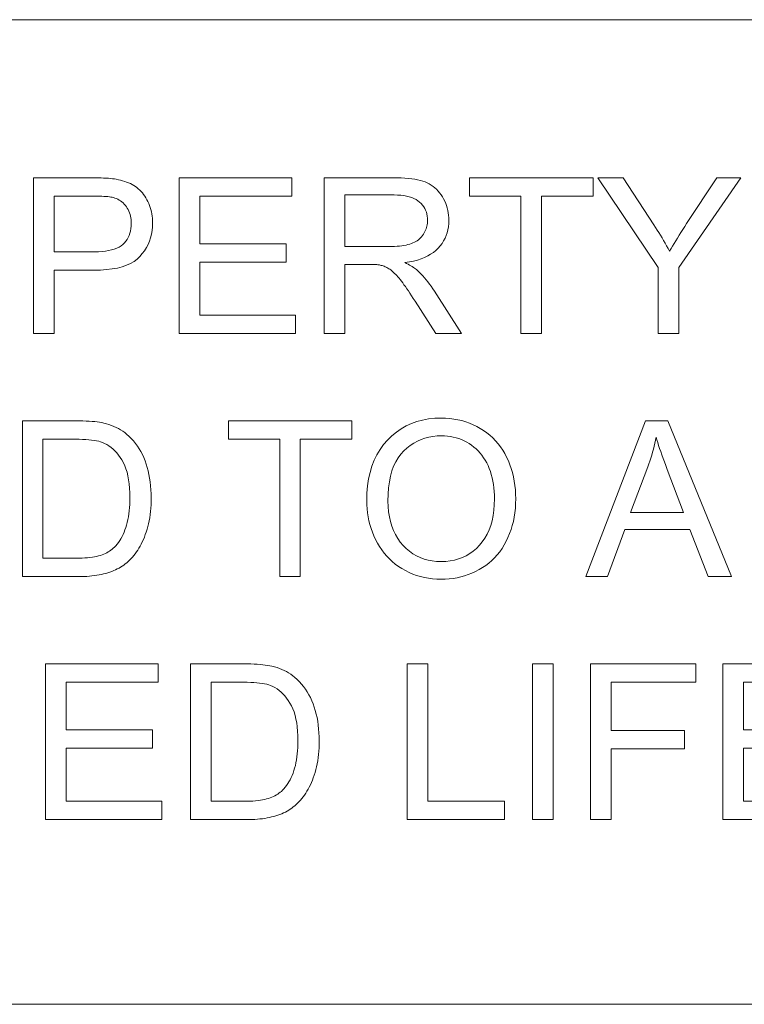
# Model space of a CAD drawing. Extents: x 5 to 415, y 5 to 296.
# Tile 47 of 50: x 352 to 361, y 279 to 291. Entities that reach past the tile are written whole.
import ezdxf

# ---------------------------------------------------------------- set-up
doc = ezdxf.new("R2010")
doc.units = 0

msp = doc.modelspace()

# ---------------------------------------------------------------- linework, layer by layer
at = {"color": 7, "lineweight": 13}
for p, q in [((10, 291), (410, 291)), ((410, 278.671722), (271.252686, 278.671722))]:
    msp.add_line(p, q, dxfattribs=at)
for points in [[(351.768066, 287.070587), (351.768066, 289.020599), (352.503662, 289.020599), (352.541565, 289.020386), (352.577667, 289.019836), (352.611908, 289.018921), (352.644318, 289.017609), (352.674896, 289.01593), (352.703644, 289.013885), (352.73056, 289.011475), (352.755615, 289.008667), (352.77887, 289.005493), (352.800262, 289.001953), (352.828552, 288.996735), (352.855865, 288.990662), (352.882263, 288.983704), (352.907745, 288.975891), (352.932281, 288.967224), (352.955902, 288.957672), (352.978577, 288.947266), (353.000305, 288.936005), (353.021149, 288.923859), (353.041016, 288.910858), (353.060059, 288.896881), (353.078339, 288.881836), (353.095886, 288.865692), (353.11264, 288.84848), (353.128662, 288.8302), (353.14389, 288.810852), (353.158386, 288.790405), (353.172119, 288.76889), (353.18512, 288.746307), (353.197327, 288.722626), (353.208557, 288.698181), (353.218628, 288.673248), (353.227509, 288.647858), (353.235199, 288.621979), (353.241699, 288.595612), (353.24704, 288.568756), (353.25119, 288.541443), (353.25415, 288.513641), (353.25592, 288.485352), (353.2565, 288.456604), (353.254944, 288.407623), (353.250183, 288.360168), (353.242249, 288.31424), (353.231201, 288.269836), (353.216949, 288.22699), (353.199524, 288.185638), (353.178955, 288.145844), (353.155212, 288.107574), (353.128296, 288.070831), (353.098206, 288.035614), (353.064026, 288.002869), (353.024689, 287.973602), (352.980255, 287.947754), (352.930725, 287.925354), (352.876099, 287.906433), (352.816345, 287.89093), (352.751465, 287.878845), (352.681519, 287.870239), (352.606445, 287.865082), (352.526245, 287.863342), (352.026123, 287.863342), (352.026123, 287.070587)], [(353.590393, 287.070587), (353.590393, 289.020599), (355.000336, 289.020599), (355.000336, 288.790466), (353.848419, 288.790466), (353.848419, 288.193237), (354.927185, 288.193237), (354.927185, 287.964447), (353.848419, 287.964447), (353.848419, 287.30069), (355.045563, 287.30069), (355.045563, 287.070587)], [(355.406036, 287.070587), (355.406036, 289.020599), (356.27063, 289.020599), (356.321533, 289.02005), (356.369904, 289.018494), (356.415802, 289.015869), (356.459198, 289.012177), (356.500092, 289.007446), (356.538452, 289.001678), (356.574341, 288.994843), (356.607758, 288.986969), (356.638641, 288.978027), (356.667023, 288.968048), (356.693604, 288.956726), (356.719116, 288.943817), (356.74353, 288.929291), (356.766846, 288.913147), (356.789063, 288.895386), (356.810181, 288.876038), (356.830231, 288.855042), (356.849182, 288.832489), (356.867065, 288.808289), (356.88382, 288.782501), (356.899231, 288.755615), (356.913025, 288.72818), (356.925201, 288.700165), (356.93576, 288.6716), (356.944702, 288.642487), (356.951996, 288.612823), (356.957672, 288.582581), (356.961731, 288.551788), (356.964172, 288.520447), (356.964966, 288.488525), (356.963623, 288.447693), (356.959595, 288.408142), (356.952881, 288.369904), (356.943481, 288.332947), (356.931396, 288.297333), (356.916595, 288.263), (356.899139, 288.22995), (356.878998, 288.198242), (356.85614, 288.167816), (356.830627, 288.138702), (356.802307, 288.111267), (356.771027, 288.085907), (356.736847, 288.062653), (356.699738, 288.041443), (356.659698, 288.022308), (356.61673, 288.005249), (356.570862, 287.990265), (356.522034, 287.977386), (356.470276, 287.966553), (356.415619, 287.957794), (356.435608, 287.947968), (356.45462, 287.938171), (356.472656, 287.928375), (356.489685, 287.91864), (356.505737, 287.908905), (356.520813, 287.899231), (356.534912, 287.889557), (356.548004, 287.879913), (356.56012, 287.8703), (356.571228, 287.860687), (356.59375, 287.839417), (356.615997, 287.817108), (356.638, 287.793762), (356.65979, 287.769409), (356.681305, 287.743988), (356.702606, 287.717529), (356.723663, 287.690033), (356.744476, 287.661499), (356.765076, 287.631927), (356.7854, 287.601318), (357.124573, 287.070587), (356.800049, 287.070587), (356.541992, 287.476288), (356.519775, 287.510559), (356.498352, 287.543213), (356.477722, 287.574219), (356.457916, 287.603546), (356.438904, 287.631256), (356.420654, 287.657288), (356.403259, 287.681671), (356.386627, 287.704437), (356.370789, 287.725525), (356.355774, 287.744965), (356.341278, 287.763031), (356.327118, 287.779968), (356.313232, 287.795807), (356.299683, 287.810516), (356.286438, 287.824127), (356.273468, 287.836609), (356.260834, 287.847961), (356.248505, 287.858185), (356.23645, 287.86731), (356.224731, 287.875336), (356.213135, 287.882538), (356.201508, 287.889313), (356.18985, 287.89563), (356.178131, 287.90152), (356.166382, 287.906921), (356.154602, 287.911865), (356.142761, 287.916382), (356.13089, 287.920441), (356.118958, 287.924042), (356.107025, 287.927216), (356.097687, 287.928986), (356.087219, 287.930542), (356.075653, 287.931946), (356.062958, 287.933167), (356.049164, 287.934174), (356.034241, 287.935028), (356.018188, 287.935669), (356.001038, 287.936157), (355.982758, 287.936432), (355.963379, 287.936523), (355.664093, 287.936523), (355.664093, 287.070587)], [(357.865479, 287.070587), (357.865479, 288.790466), (357.223022, 288.790466), (357.223022, 289.020599), (358.768646, 289.020599), (358.768646, 288.790466), (358.123535, 288.790466), (358.123535, 287.070587)], [(359.582703, 287.070587), (359.582703, 287.896606), (358.831177, 289.020599), (359.145081, 289.020599), (359.52948, 288.432648), (359.550629, 288.399658), (359.571472, 288.366699), (359.592041, 288.33371), (359.612274, 288.30072), (359.632263, 288.267731), (359.651917, 288.234741), (359.671295, 288.201752), (359.690399, 288.168762), (359.709198, 288.135773), (359.727692, 288.102783), (359.745605, 288.133759), (359.764282, 288.165527), (359.783722, 288.198029), (359.803894, 288.231323), (359.824799, 288.265381), (359.846436, 288.300232), (359.868835, 288.335846), (359.891998, 288.372223), (359.915894, 288.409363), (359.940521, 288.447296), (360.318268, 289.020599), (360.618896, 289.020599), (359.840759, 287.896606), (359.840759, 287.070587)], [(352.026123, 288.093475), (352.530243, 288.093475), (352.578796, 288.094391), (352.624481, 288.097198), (352.667236, 288.101868), (352.707092, 288.108368), (352.74408, 288.11676), (352.778137, 288.126984), (352.809296, 288.139099), (352.837555, 288.153076), (352.862915, 288.168884), (352.885406, 288.186584), (352.905365, 288.205963), (352.923218, 288.226868), (352.938995, 288.249268), (352.952637, 288.273193), (352.964203, 288.298645), (352.973663, 288.325623), (352.981018, 288.354095), (352.986267, 288.384094), (352.989441, 288.415588), (352.990479, 288.448608), (352.989868, 288.472748), (352.988007, 288.496155), (352.984924, 288.51886), (352.980591, 288.540894), (352.975037, 288.562195), (352.968201, 288.582794), (352.960175, 288.602661), (352.950897, 288.621857), (352.940369, 288.64035), (352.928619, 288.658112), (352.915863, 288.674957), (352.902313, 288.690613), (352.888, 288.705078), (352.872864, 288.718353), (352.856964, 288.730438), (352.840271, 288.741364), (352.822815, 288.751099), (352.804565, 288.759644), (352.785522, 288.766998), (352.765686, 288.773193), (352.751556, 288.776459), (352.735199, 288.779419), (352.716644, 288.782013), (352.695862, 288.784241), (352.672913, 288.786163), (352.647736, 288.78772), (352.620331, 288.78891), (352.590759, 288.789764), (352.55896, 288.790283), (352.524933, 288.790466), (352.026123, 288.790466)], [(355.664093, 288.159973), (356.21875, 288.159973), (356.253357, 288.160339), (356.286438, 288.161438), (356.317963, 288.163269), (356.347931, 288.165833), (356.376373, 288.169128), (356.403259, 288.173157), (356.428619, 288.177917), (356.452454, 288.18338), (356.474701, 288.189606), (356.495422, 288.196564), (356.514893, 288.204315), (356.533417, 288.212952), (356.550964, 288.222443), (356.567566, 288.232849), (356.583221, 288.24411), (356.5979, 288.256256), (356.611633, 288.269287), (356.62439, 288.283173), (356.6362, 288.297943), (356.647064, 288.313599), (356.656921, 288.329834), (356.665741, 288.346375), (356.673523, 288.363159), (356.680267, 288.380219), (356.685974, 288.397583), (356.690643, 288.415222), (356.694275, 288.433105), (356.696869, 288.451324), (356.698425, 288.469788), (356.698944, 288.488525), (356.697937, 288.515717), (356.694916, 288.541901), (356.68988, 288.567108), (356.682861, 288.591309), (356.673828, 288.614563), (356.662781, 288.63681), (356.649719, 288.658081), (356.634674, 288.678375), (356.617584, 288.697662), (356.598511, 288.715973), (356.577271, 288.73291), (356.55368, 288.748077), (356.527771, 288.761444), (356.499542, 288.77301), (356.468994, 288.782837), (356.436096, 288.790833), (356.400879, 288.797089), (356.363342, 288.801544), (356.323486, 288.804199), (356.281281, 288.805115), (355.664093, 288.805115)], [(351.627075, 284.027191), (351.627075, 285.977203), (352.298798, 285.977203), (352.343201, 285.976898), (352.385468, 285.976074), (352.425568, 285.97467), (352.463531, 285.972717), (352.499329, 285.970215), (352.532959, 285.967133), (352.564453, 285.963501), (352.593781, 285.95932), (352.620972, 285.954559), (352.645966, 285.949249), (352.679016, 285.940918), (352.71106, 285.931335), (352.742096, 285.920502), (352.772186, 285.908386), (352.80127, 285.89505), (352.829376, 285.880463), (352.856506, 285.864624), (352.882629, 285.847534), (352.907776, 285.829193), (352.931946, 285.809601), (352.962036, 285.782806), (352.99057, 285.754547), (353.017517, 285.724854), (353.042938, 285.693695), (353.066803, 285.661102), (353.089111, 285.627075), (353.109833, 285.591583), (353.129028, 285.554626), (353.146667, 285.516235), (353.16272, 285.476379), (353.177277, 285.435242), (353.190277, 285.392944), (353.201752, 285.349487), (353.21167, 285.30484), (353.220093, 285.259064), (353.22699, 285.212128), (353.23233, 285.164063), (353.236145, 285.114807), (353.238464, 285.064392), (353.239227, 285.012817), (353.238708, 284.968903), (353.237152, 284.925995), (353.234558, 284.884094), (353.230927, 284.843201), (353.226257, 284.803345), (353.220551, 284.764465), (353.213806, 284.726624), (353.206024, 284.689758), (353.197205, 284.653931), (353.187347, 284.61911), (353.176666, 284.585388), (353.165405, 284.552826), (353.153595, 284.521484), (353.141174, 284.491302), (353.128143, 284.462311), (353.114563, 284.434509), (353.100372, 284.407898), (353.085602, 284.382446), (353.070251, 284.358185), (353.054321, 284.335114), (353.037964, 284.31311), (353.021271, 284.292084), (353.004272, 284.272003), (352.986969, 284.252869), (352.96936, 284.23468), (352.951447, 284.217468), (352.933228, 284.201233), (352.914703, 284.185944), (352.895874, 284.1716), (352.87677, 284.158203), (352.857056, 284.14563), (352.836578, 284.133667), (352.815308, 284.122314), (352.793213, 284.111603), (352.770325, 284.101501), (352.746674, 284.092041), (352.722198, 284.083221), (352.696899, 284.074982), (352.670837, 284.067413), (352.643982, 284.060455), (352.616302, 284.054138), (352.58783, 284.048462), (352.558533, 284.043488), (352.528412, 284.039154), (352.497498, 284.035492), (352.465759, 284.032501), (352.433228, 284.030182), (352.399872, 284.028534), (352.365723, 284.027527), (352.330719, 284.027191)], [(354.847382, 284.027191), (354.847382, 285.74707), (354.204895, 285.74707), (354.204895, 285.977203), (355.750549, 285.977203), (355.750549, 285.74707), (355.105408, 285.74707), (355.105408, 284.027191)], [(355.936768, 284.976929), (355.939362, 285.071899), (355.947205, 285.162689), (355.960236, 285.249237), (355.978485, 285.331604), (356.001953, 285.409729), (356.030609, 285.483612), (356.064514, 285.553314), (356.103638, 285.618805), (356.147949, 285.680054), (356.197479, 285.737091), (356.251129, 285.789276), (356.307831, 285.835968), (356.367554, 285.877197), (356.430298, 285.912903), (356.496094, 285.943115), (356.564911, 285.967834), (356.63678, 285.987061), (356.71167, 286.000793), (356.789581, 286.009033), (356.870544, 286.01178), (356.924011, 286.010498), (356.97641, 286.006622), (357.02774, 286.000153), (357.078033, 285.991119), (357.127258, 285.979523), (357.175415, 285.965332), (357.222473, 285.948547), (357.268494, 285.929199), (357.313477, 285.907257), (357.357361, 285.882751), (357.399689, 285.855927), (357.439972, 285.827057), (357.47818, 285.796173), (357.514313, 285.763245), (357.548401, 285.728302), (357.580444, 285.691284), (357.610413, 285.652252), (357.638306, 285.611176), (357.664124, 285.568085), (357.687897, 285.522949), (357.709534, 285.476166), (357.728851, 285.428162), (357.745911, 285.378906), (357.760681, 285.32843), (357.773193, 285.276703), (357.783447, 285.223755), (357.791382, 285.169556), (357.797089, 285.114105), (357.800507, 285.057434), (357.801636, 284.999542), (357.800446, 284.940826), (357.796844, 284.883392), (357.790863, 284.827179), (357.782471, 284.772247), (357.771698, 284.718536), (357.758545, 284.666077), (357.742981, 284.614899), (357.725006, 284.564941), (357.704651, 284.516235), (357.681915, 284.468811), (357.656982, 284.423126), (357.630035, 284.3797), (357.601105, 284.338562), (357.57019, 284.299713), (357.537262, 284.263123), (357.50235, 284.228821), (357.465454, 284.196777), (357.426514, 284.167023), (357.38562, 284.139526), (357.342743, 284.114319), (357.298492, 284.091431), (357.253571, 284.070984), (357.207947, 284.052917), (357.161621, 284.037262), (357.114624, 284.024017), (357.066895, 284.013184), (357.018524, 284.004761), (356.969421, 283.998749), (356.919678, 283.995148), (356.869202, 283.993927), (356.814697, 283.99527), (356.761414, 283.999268), (356.709259, 284.00592), (356.658295, 284.015228), (356.60849, 284.027191), (356.559875, 284.041809), (356.51239, 284.059113), (356.466125, 284.079071), (356.42099, 284.101685), (356.377045, 284.126953), (356.334717, 284.154541), (356.294525, 284.184052), (356.256409, 284.215515), (356.220398, 284.248901), (356.186493, 284.284241), (356.154694, 284.321533), (356.125, 284.360748), (356.097412, 284.401917), (356.071899, 284.445038), (356.048492, 284.490082), (356.027283, 284.536377), (356.00827, 284.583191), (355.991516, 284.630554), (355.97699, 284.678436), (355.964691, 284.726837), (355.954651, 284.775787), (355.946808, 284.825287), (355.941223, 284.875305), (355.937866, 284.925842)], [(358.67688, 284.027191), (359.425751, 285.977203), (359.703735, 285.977203), (360.501831, 284.027191), (360.207886, 284.027191), (359.980408, 284.617767), (359.165039, 284.617767), (358.950867, 284.027191)], [(356.202789, 284.972931), (356.204681, 284.903931), (356.210388, 284.837921), (356.219849, 284.774902), (356.233124, 284.714874), (356.250183, 284.657837), (356.271027, 284.603821), (356.295654, 284.552765), (356.324097, 284.50473), (356.356323, 284.459656), (356.392334, 284.417603), (356.431213, 284.379059), (356.472015, 284.344574), (356.51474, 284.314148), (356.559418, 284.287781), (356.605988, 284.265442), (356.65451, 284.247192), (356.704956, 284.233002), (356.757324, 284.22287), (356.811646, 284.216766), (356.867859, 284.214752), (356.92511, 284.216797), (356.980255, 284.222931), (357.033386, 284.233185), (357.084412, 284.247528), (357.133392, 284.265961), (357.180328, 284.288483), (357.225189, 284.315125), (357.267975, 284.345856), (357.308716, 284.380676), (357.347382, 284.419586), (357.383148, 284.46228), (357.415161, 284.508392), (357.443359, 284.557922), (357.467834, 284.610901), (357.488556, 284.667328), (357.505493, 284.727173), (357.518677, 284.790436), (357.528076, 284.857147), (357.533722, 284.927277), (357.535614, 285.000854), (357.53479, 285.047882), (357.532379, 285.093689), (357.528351, 285.138275), (357.522736, 285.181641), (357.515503, 285.223816), (357.506622, 285.264801), (357.496155, 285.304535), (357.4841, 285.343079), (357.470428, 285.380402), (357.455139, 285.416534), (357.438293, 285.451263), (357.419952, 285.484375), (357.400146, 285.5159), (357.378845, 285.545837), (357.356018, 285.574158), (357.331726, 285.600891), (357.305969, 285.626038), (357.278687, 285.649567), (357.249939, 285.671509), (357.219696, 285.691864), (357.188324, 285.710449), (357.156189, 285.727081), (357.123291, 285.74173), (357.089661, 285.754456), (357.055237, 285.765198), (357.020081, 285.773987), (356.984161, 285.780853), (356.947479, 285.785736), (356.910065, 285.788666), (356.871857, 285.789642), (356.81781, 285.78775), (356.76532, 285.782104), (356.714325, 285.772705), (356.664886, 285.759521), (356.616974, 285.742584), (356.570587, 285.721893), (356.525726, 285.697418), (356.482391, 285.669189), (356.440582, 285.637177), (356.40033, 285.60141), (356.362793, 285.561249), (356.329224, 285.516052), (356.299591, 285.46582), (356.273895, 285.410522), (356.252167, 285.350189), (356.234406, 285.284821), (356.220581, 285.214417), (356.210693, 285.138947), (356.204773, 285.058472)], [(359.239532, 284.827942), (359.900604, 284.827942), (359.697083, 285.367981), (359.678955, 285.416321), (359.661774, 285.462891), (359.645538, 285.507721), (359.63028, 285.550812), (359.615967, 285.592102), (359.6026, 285.631683), (359.59021, 285.669464), (359.578766, 285.705536), (359.568298, 285.739807), (359.558777, 285.772339), (359.551025, 285.734863), (359.542633, 285.697449), (359.533661, 285.660065), (359.524078, 285.622742), (359.513855, 285.585449), (359.503052, 285.548248), (359.491638, 285.511078), (359.479584, 285.473969), (359.466949, 285.43692), (359.453674, 285.399902)], [(351.885132, 284.257294), (352.301453, 284.257294), (352.339203, 284.25766), (352.375305, 284.258759), (352.409698, 284.260529), (352.442444, 284.263062), (352.473541, 284.266296), (352.502991, 284.270233), (352.530762, 284.274902), (352.556854, 284.280304), (352.581299, 284.286407), (352.604065, 284.293213), (352.62558, 284.30069), (352.646179, 284.308746), (352.665894, 284.317413), (352.684723, 284.32663), (352.702667, 284.336456), (352.719727, 284.346863), (352.73587, 284.357849), (352.751129, 284.369415), (352.765503, 284.381561), (352.778992, 284.394318), (352.796936, 284.4133), (352.814087, 284.433563), (352.830414, 284.455078), (352.845917, 284.477844), (352.860626, 284.501892), (352.874512, 284.527191), (352.887604, 284.553772), (352.899872, 284.581604), (352.911316, 284.610687), (352.921997, 284.641052), (352.931702, 284.672699), (352.94043, 284.705688), (352.94809, 284.73996), (352.954773, 284.775574), (352.960388, 284.812469), (352.964996, 284.850708), (352.968567, 284.890259), (352.97113, 284.931122), (352.972656, 284.973328), (352.973206, 285.016815), (352.972168, 285.076599), (352.969177, 285.133545), (352.964142, 285.187622), (352.957123, 285.238892), (352.94809, 285.287354), (352.937042, 285.332947), (352.923981, 285.375732), (352.908905, 285.415649), (352.891846, 285.452759), (352.872772, 285.48703), (352.852234, 285.518799), (352.830872, 285.548401), (352.808624, 285.575836), (352.785492, 285.601105), (352.761536, 285.624207), (352.736694, 285.645142), (352.710999, 285.663879), (352.684418, 285.680481), (352.656982, 285.694916), (352.628662, 285.707184), (352.606659, 285.714752), (352.582123, 285.721527), (352.555054, 285.727509), (352.525452, 285.732697), (352.493347, 285.737091), (352.458679, 285.740692), (352.421509, 285.743469), (352.381805, 285.745483), (352.339569, 285.746674), (352.2948, 285.74707), (351.885132, 285.74707)], [(351.918396, 280.983826), (351.918396, 282.933838), (353.328339, 282.933838), (353.328339, 282.703705), (352.176422, 282.703705), (352.176422, 282.106476), (353.255188, 282.106476), (353.255188, 281.877686), (352.176422, 281.877686), (352.176422, 281.213928), (353.373566, 281.213928), (353.373566, 280.983826)], [(353.730042, 280.983826), (353.730042, 282.933838), (354.401764, 282.933838), (354.446167, 282.933533), (354.488434, 282.932709), (354.528534, 282.931305), (354.566498, 282.929352), (354.602295, 282.926849), (354.635925, 282.923767), (354.667419, 282.920135), (354.696747, 282.915955), (354.723938, 282.911194), (354.748932, 282.905884), (354.781982, 282.897552), (354.814026, 282.88797), (354.845062, 282.877136), (354.875153, 282.865021), (354.904236, 282.851685), (354.932343, 282.837097), (354.959473, 282.821259), (354.985596, 282.804169), (355.010742, 282.785828), (355.034912, 282.766235), (355.065002, 282.739441), (355.093536, 282.711182), (355.120483, 282.681488), (355.145905, 282.65033), (355.169769, 282.617737), (355.192078, 282.58371), (355.212799, 282.548218), (355.231995, 282.511261), (355.249634, 282.47287), (355.265686, 282.433014), (355.280243, 282.391876), (355.293243, 282.349579), (355.304718, 282.306122), (355.314636, 282.261475), (355.323059, 282.215698), (355.329956, 282.168762), (355.335297, 282.120697), (355.339111, 282.071442), (355.341431, 282.021027), (355.342194, 281.969452), (355.341675, 281.925537), (355.340118, 281.882629), (355.337524, 281.840729), (355.333893, 281.799835), (355.329224, 281.759979), (355.323517, 281.7211), (355.316772, 281.683258), (355.30899, 281.646393), (355.300171, 281.610565), (355.290314, 281.575745), (355.279633, 281.542023), (355.268372, 281.50946), (355.256561, 281.478119), (355.244141, 281.447937), (355.23111, 281.418945), (355.217529, 281.391144), (355.203339, 281.364532), (355.188599, 281.339081), (355.173218, 281.314819), (355.157288, 281.291748), (355.14093, 281.269745), (355.124237, 281.248718), (355.107239, 281.228638), (355.089935, 281.209503), (355.072327, 281.191315), (355.054413, 281.174103), (355.036194, 281.157867), (355.0177, 281.142578), (354.99884, 281.128235), (354.979736, 281.114838), (354.960022, 281.102264), (354.939545, 281.090302), (354.918274, 281.078949), (354.896179, 281.068237), (354.873291, 281.058136), (354.84964, 281.048676), (354.825165, 281.039856), (354.799896, 281.031616), (354.773804, 281.024048), (354.746948, 281.01709), (354.719269, 281.010773), (354.690796, 281.005096), (354.661499, 281.000122), (354.631378, 280.995789), (354.600464, 280.992126), (354.568726, 280.989136), (354.536194, 280.986816), (354.502838, 280.985168), (354.468689, 280.984161), (354.433685, 280.983826)], [(356.443542, 280.983826), (356.443542, 282.933838), (356.701599, 282.933838), (356.701599, 281.213928), (357.661957, 281.213928), (357.661957, 280.983826)], [(358.013123, 280.983826), (358.013123, 282.933838), (358.271179, 282.933838), (358.271179, 280.983826)], [(358.73938, 280.983826), (358.73938, 282.933838), (360.054901, 282.933838), (360.054901, 282.703705), (358.997437, 282.703705), (358.997437, 282.099823), (359.912598, 282.099823), (359.912598, 281.86972), (358.997437, 281.86972), (358.997437, 280.983826)], [(360.395416, 280.983826), (360.395416, 282.933838), (361.805389, 282.933838), (361.805389, 282.703705), (360.653473, 282.703705), (360.653473, 282.106476), (361.732239, 282.106476), (361.732239, 281.877686), (360.653473, 281.877686), (360.653473, 281.213928), (361.850616, 281.213928), (361.850616, 280.983826)], [(353.988098, 281.213928), (354.404419, 281.213928), (354.442169, 281.214294), (354.478271, 281.215393), (354.512665, 281.217163), (354.54541, 281.219696), (354.576508, 281.222931), (354.605957, 281.226868), (354.633728, 281.231537), (354.659821, 281.236938), (354.684265, 281.243042), (354.707031, 281.249847), (354.728546, 281.257324), (354.749146, 281.265381), (354.76886, 281.274048), (354.78772, 281.283264), (354.805634, 281.293091), (354.822693, 281.303497), (354.838837, 281.314484), (354.854095, 281.32605), (354.868469, 281.338196), (354.881958, 281.350952), (354.899902, 281.369934), (354.917053, 281.390198), (354.93338, 281.411713), (354.948883, 281.434479), (354.963593, 281.458527), (354.977478, 281.483826), (354.99057, 281.510406), (355.002838, 281.538239), (355.014282, 281.567322), (355.024963, 281.597687), (355.034668, 281.629333), (355.043396, 281.662323), (355.051056, 281.696594), (355.057739, 281.732208), (355.063354, 281.769104), (355.067963, 281.807343), (355.071533, 281.846893), (355.074097, 281.887756), (355.075653, 281.929962), (355.076172, 281.97345), (355.075165, 282.033234), (355.072144, 282.090179), (355.067108, 282.144257), (355.060089, 282.195526), (355.051056, 282.243988), (355.040009, 282.289581), (355.026947, 282.332336), (355.011902, 282.372284), (354.994812, 282.409393), (354.975739, 282.443665), (354.9552, 282.475433), (354.933838, 282.505035), (354.911591, 282.532471), (354.888489, 282.557739), (354.864502, 282.580841), (354.839661, 282.601776), (354.813965, 282.620514), (354.787384, 282.637115), (354.759949, 282.65155), (354.731659, 282.663818), (354.709625, 282.671387), (354.685089, 282.678162), (354.65802, 282.684143), (354.628418, 282.689331), (354.596313, 282.693726), (354.561646, 282.697327), (354.524475, 282.700104), (354.484772, 282.702118), (354.442535, 282.703308), (354.397766, 282.703705), (353.988098, 282.703705)]]:
    msp.add_lwpolyline(points, close=True, dxfattribs=at)

doc.saveas('drawing.dxf')
